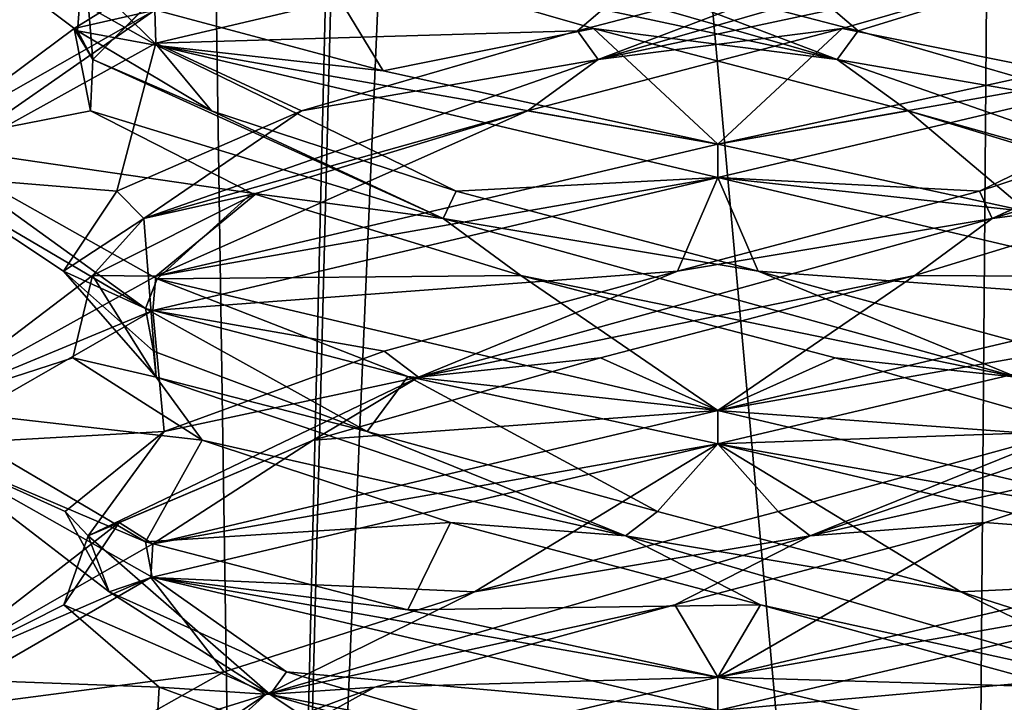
# Model space of a CAD drawing. Header units: millimetres. Extents: x -18.9 to 18.9, y -8.8 to 39.
# Tile 66 of 256: x -1.3 to 0.5, y 0.5 to 1.7. Entities that reach past the tile are written whole.
import ezdxf

# ---------------------------------------------------------------- set-up
doc = ezdxf.new("R2010")
doc.units = ezdxf.units.MM
doc.header["$LTSCALE"] = 41.718519
for name, color, linetype in [('15', 7, 'CONTINUOUS'), ('2014', 7, 'CONTINUOUS'), ('2020', 7, 'CONTINUOUS'), ('2021', 7, 'CONTINUOUS'), ('2022', 7, 'CONTINUOUS'), ('2032', 7, 'CONTINUOUS'), ('2033', 7, 'CONTINUOUS'), ('2034', 7, 'CONTINUOUS'), ('2044', 7, 'CONTINUOUS'), ('2045', 7, 'CONTINUOUS'), ('2046', 7, 'CONTINUOUS'), ('2065', 7, 'CONTINUOUS'), ('2066', 7, 'CONTINUOUS'), ('2067', 7, 'CONTINUOUS'), ('2169', 7, 'CONTINUOUS'), ('4', 7, 'CONTINUOUS')]:
    doc.layers.add(name, color=color, linetype=linetype)

msp = doc.modelspace()

# ---------------------------------------------------------------- linework, layer by layer
at = {"layer": '15', "color": 7, "linetype": 'Continuous'}
for points in [[(-5.0238, -3.5, 16.659), (0.4624, -3.5, 17.3939), (-2.2237, 26.4, 17.2571), (-5.0238, -3.5, 16.659)], [(0.4624, -3.5, 17.3939), (0.6996, 26.4, 17.3858), (-2.2237, 26.4, 17.2571), (0.4624, -3.5, 17.3939)], [(0.4624, -3.5, 17.3939), (5.9019, -3.5, 16.3685), (0.6996, 26.4, 17.3858), (0.4624, -3.5, 17.3939)]]:
    msp.add_3dface(points, dxfattribs=at)
at = {"layer": '2014', "color": 7, "linetype": 'Continuous'}
for points in [[(-1.0515, 1.6848, -14.3697), (-1.5, 1.9369, -13.3028), (-1.1447, 1.7763, -14.2693), (-1.0515, 1.6848, -14.3697)], [(-1.0537, 1.6896, -12.2325), (0, 1.9375, -11.8), (-1.0556, 1.7515, -12.2343), (-1.0537, 1.6896, -12.2325)], [(-0.6278, 1.6375, -14.6623), (-1.0515, 1.6848, -14.3697), (-1.1447, 1.7763, -14.2693), (-0.6278, 1.6375, -14.6623)], [(-1.5, 1.4995, -13.3026), (-1.4998, 1.4425, -13.2764), (-1.0556, 1.7515, -12.2343), (-1.5, 1.4995, -13.3026)], [(-1.4998, 1.4425, -13.2764), (-1.0537, 1.6896, -12.2325), (-1.0556, 1.7515, -12.2343), (-1.4998, 1.4425, -13.2764)], [(0, 1.4375, -14.8), (-1.0515, 1.6848, -14.3697), (0, 1.5, -14.8), (0, 1.4375, -14.8)], [(0, 1.5, -14.8), (-1.0515, 1.6848, -14.3697), (-0.6278, 1.6375, -14.6623), (0, 1.5, -14.8)], [(-1.0734, 1.1914, -14.3477), (-1.4998, 1.4425, -13.2764), (-1.5, 1.4995, -13.3026), (-1.0734, 1.1914, -14.3477)], [(-1.0515, 1.2473, -14.3697), (-1.0734, 1.1914, -14.3477), (-1.5, 1.4995, -13.3026), (-1.0515, 1.2473, -14.3697)], [(0, 1.4375, -11.8), (0, 1.5, -11.8), (-1.0537, 1.2521, -12.2325), (0, 1.4375, -11.8)], [(-1.0595, 1.1879, -12.2381), (0, 1.4375, -11.8), (-1.0537, 1.2521, -12.2325), (-1.0595, 1.1879, -12.2381)], [(-1.4998, 1.005, -13.2764), (-1.0595, 1.1879, -12.2381), (-1.0537, 1.2521, -12.2325), (-1.4998, 1.005, -13.2764)], [(-0.5811, 1.0641, -14.6829), (-1.0734, 1.1914, -14.3477), (-1.0515, 1.2473, -14.3697), (-0.5811, 1.0641, -14.6829)], [(0, 1, -14.8), (-0.5811, 1.0641, -14.6829), (-1.0515, 1.2473, -14.3697), (0, 1, -14.8)], [(-1.5, 0.9355, -13.3094), (-1.0595, 1.1879, -12.2381), (-1.4998, 1.005, -13.2764), (-1.5, 0.9355, -13.3094)], [(0, 0.9375, -14.8), (-0.5811, 1.0641, -14.6829), (0, 1, -14.8), (0, 0.9375, -14.8)], [(-1.0734, 0.7539, -14.3477), (-1.5, 0.9355, -13.3094), (-1.4998, 1.005, -13.2764), (-1.0734, 0.7539, -14.3477)], [(0, 1, -11.8), (-1.0595, 0.7504, -12.2381), (0, 0.9375, -11.8), (0, 1, -11.8)], [(-1.0606, 0.6875, -14.3607), (-1.5, 0.9355, -13.3094), (-1.0734, 0.7539, -14.3477), (-1.0606, 0.6875, -14.3607)], [(0, 0.9375, -11.8), (-1.0595, 0.7504, -12.2381), (-1.0635, 0.6867, -12.2422), (0, 0.9375, -11.8)], [(-1.0595, 0.7504, -12.2381), (-1.5, 0.498, -13.3094), (-1.0635, 0.6867, -12.2422), (-1.0595, 0.7504, -12.2381)], [(-0.5811, 0.6266, -14.6829), (-1.0606, 0.6875, -14.3607), (-1.0734, 0.7539, -14.3477), (-0.5811, 0.6266, -14.6829)], [(-1.0635, 0.6867, -12.2422), (-1.5, 0.498, -13.3094), (-1.5, 0.4351, -13.3115), (-1.0635, 0.6867, -12.2422)], [(0, 0.4375, -14.8), (-1.0606, 0.6875, -14.3607), (0, 0.5, -14.8), (0, 0.4375, -14.8)], [(0, 0.5, -14.8), (-1.0606, 0.6875, -14.3607), (-0.5811, 0.6266, -14.6829), (0, 0.5, -14.8)], [(0, 0.4375, -11.8), (0, 0.5, -11.8), (-1.0635, 0.2492, -12.2422), (0, 0.4375, -11.8)], [(-1.5, 0.498, -13.3094), (-1.0606, 0.25, -14.3607), (-1.5, 0.4351, -13.3115), (-1.5, 0.498, -13.3094)]]:
    msp.add_3dface(points, dxfattribs=at)
at = {"layer": '2020', "color": 7, "linetype": 'Continuous'}
for points in [[(0.874, 1.408, -12.4355), (0.3697, 1.2535, -12.1275), (1.0593, 1.2496, -12.238), (0.874, 1.408, -12.4355)], [(-0.2201, 1.099, -12.0905), (0, 1, -11.8), (0.3697, 1.2535, -12.1275), (-0.2201, 1.099, -12.0905)], [(0.3697, 1.2535, -12.1275), (0, 1, -11.8), (1.0593, 1.2496, -12.238), (0.3697, 1.2535, -12.1275)], [(-0.759, 0.9444, -12.3329), (0, 1, -11.8), (-0.2201, 1.099, -12.0905), (-0.759, 0.9444, -12.3329)], [(-1.0595, 0.7504, -12.2381), (0, 1, -11.8), (-0.759, 0.9444, -12.3329), (-1.0595, 0.7504, -12.2381)], [(-1.1225, 0.7899, -12.7987), (-1.0595, 0.7504, -12.2381), (-0.759, 0.9444, -12.3329), (-1.1225, 0.7899, -12.7987)], [(-1.5, 0.498, -13.3094), (-1.0595, 0.7504, -12.2381), (-1.1225, 0.7899, -12.7987), (-1.5, 0.498, -13.3094)], [(-1.2267, 0.6354, -13.3804), (-1.5, 0.498, -13.3094), (-1.1225, 0.7899, -12.7987), (-1.2267, 0.6354, -13.3804)], [(-1.0475, 0.4809, -13.9435), (-1.5, 0.498, -13.3094), (-1.2267, 0.6354, -13.3804), (-1.0475, 0.4809, -13.9435)], [(-1.0606, 0.25, -14.3607), (-1.5, 0.498, -13.3094), (-1.0475, 0.4809, -13.9435), (-1.0606, 0.25, -14.3607)], [(-0.6263, 0.3264, -14.3579), (-1.0606, 0.25, -14.3607), (-1.0475, 0.4809, -13.9435), (-0.6263, 0.3264, -14.3579)]]:
    msp.add_3dface(points, dxfattribs=at)
at = {"layer": '2021', "color": 7, "linetype": 'Continuous'}
for points in [[(0.5148, 1.3607, -12.2235), (1.1764, 1.5625, -12.9431), (1.172, 1.6586, -13.0758), (0.5148, 1.3607, -12.2235)], [(0.5148, 1.3607, -12.2235), (1.172, 1.6586, -13.0758), (0.9497, 1.5623, -12.5194), (0.5148, 1.3607, -12.2235)], [(0.4907, 1.4119, -12.1728), (0.5148, 1.3607, -12.2235), (0.9497, 1.5623, -12.5194), (0.4907, 1.4119, -12.1728)], [(0.874, 1.408, -12.4355), (1.1764, 1.5625, -12.9431), (0.5148, 1.3607, -12.2235), (0.874, 1.408, -12.4355)], [(-0.0758, 1.2616, -12.073), (0.5148, 1.3607, -12.2235), (0.4907, 1.4119, -12.1728), (-0.0758, 1.2616, -12.073)], [(0.3697, 1.2535, -12.1275), (0.874, 1.408, -12.4355), (0.5148, 1.3607, -12.2235), (0.3697, 1.2535, -12.1275)], [(-0.5611, 1.0629, -12.2469), (0.3697, 1.2535, -12.1275), (0.5148, 1.3607, -12.2235), (-0.5611, 1.0629, -12.2469)], [(-0.5611, 1.0629, -12.2469), (0.5148, 1.3607, -12.2235), (-0.0758, 1.2616, -12.073), (-0.5611, 1.0629, -12.2469)], [(-0.6257, 1.1113, -12.2418), (-0.5611, 1.0629, -12.2469), (-0.0758, 1.2616, -12.073), (-0.6257, 1.1113, -12.2418)], [(-0.2201, 1.099, -12.0905), (0.3697, 1.2535, -12.1275), (-0.5611, 1.0629, -12.2469), (-0.2201, 1.099, -12.0905)], [(-1.0386, 0.9609, -12.6423), (-0.5611, 1.0629, -12.2469), (-0.6257, 1.1113, -12.2418), (-1.0386, 0.9609, -12.6423)], [(-0.759, 0.9444, -12.3329), (-0.2201, 1.099, -12.0905), (-0.5611, 1.0629, -12.2469), (-0.759, 0.9444, -12.3329)], [(-1.1807, 0.7651, -13.1269), (-0.759, 0.9444, -12.3329), (-0.5611, 1.0629, -12.2469), (-1.1807, 0.7651, -13.1269)], [(-1.1807, 0.7651, -13.1269), (-0.5611, 1.0629, -12.2469), (-1.0386, 0.9609, -12.6423), (-1.1807, 0.7651, -13.1269)], [(-1.2241, 0.8106, -13.1868), (-1.1807, 0.7651, -13.1269), (-1.0386, 0.9609, -12.6423), (-1.2241, 0.8106, -13.1868)], [(-1.1225, 0.7899, -12.7987), (-0.759, 0.9444, -12.3329), (-1.1807, 0.7651, -13.1269), (-1.1225, 0.7899, -12.7987)], [(-1.1416, 0.6603, -13.7561), (-1.1807, 0.7651, -13.1269), (-1.2241, 0.8106, -13.1868), (-1.1416, 0.6603, -13.7561)], [(-1.2267, 0.6354, -13.3804), (-1.1225, 0.7899, -12.7987), (-1.1807, 0.7651, -13.1269), (-1.2267, 0.6354, -13.3804)], [(-0.8398, 0.4672, -14.1478), (-1.2267, 0.6354, -13.3804), (-1.1807, 0.7651, -13.1269), (-0.8398, 0.4672, -14.1478)], [(-0.8398, 0.4672, -14.1478), (-1.1807, 0.7651, -13.1269), (-1.1416, 0.6603, -13.7561), (-0.8398, 0.4672, -14.1478)], [(-0.8092, 0.5099, -14.2255), (-0.8398, 0.4672, -14.1478), (-1.1416, 0.6603, -13.7561), (-0.8092, 0.5099, -14.2255)], [(-1.0475, 0.4809, -13.9435), (-1.2267, 0.6354, -13.3804), (-0.8398, 0.4672, -14.1478), (-1.0475, 0.4809, -13.9435)], [(-0.2996, 0.3596, -14.4923), (-0.8398, 0.4672, -14.1478), (-0.8092, 0.5099, -14.2255), (-0.2996, 0.3596, -14.4923)], [(-0.6263, 0.3264, -14.3579), (-1.0475, 0.4809, -13.9435), (-0.8398, 0.4672, -14.1478), (-0.6263, 0.3264, -14.3579)], [(0.1842, 0.1694, -14.479), (-0.6263, 0.3264, -14.3579), (-0.8398, 0.4672, -14.1478), (0.1842, 0.1694, -14.479)], [(0.1842, 0.1694, -14.479), (-0.8398, 0.4672, -14.1478), (-0.2996, 0.3596, -14.4923), (0.1842, 0.1694, -14.479)]]:
    msp.add_3dface(points, dxfattribs=at)
at = {"layer": '2022', "color": 7, "linetype": 'Continuous'}
for points in [[(0, 1.4375, -11.8), (0.4907, 1.4119, -12.1728), (1.0593, 1.6871, -12.238), (0, 1.4375, -11.8)], [(0.4907, 1.4119, -12.1728), (0.9497, 1.5623, -12.5194), (1.0593, 1.6871, -12.238), (0.4907, 1.4119, -12.1728)], [(0, 1.4375, -11.8), (-1.0595, 1.1879, -12.2381), (-0.0758, 1.2616, -12.073), (0, 1.4375, -11.8)], [(0, 1.4375, -11.8), (-0.0758, 1.2616, -12.073), (0.4907, 1.4119, -12.1728), (0, 1.4375, -11.8)], [(-1.0595, 1.1879, -12.2381), (-0.6257, 1.1113, -12.2418), (-0.0758, 1.2616, -12.073), (-1.0595, 1.1879, -12.2381)], [(-1.0595, 1.1879, -12.2381), (-1.5, 0.9355, -13.3094), (-1.0386, 0.9609, -12.6423), (-1.0595, 1.1879, -12.2381)], [(-1.0595, 1.1879, -12.2381), (-1.0386, 0.9609, -12.6423), (-0.6257, 1.1113, -12.2418), (-1.0595, 1.1879, -12.2381)], [(-1.5, 0.9355, -13.3094), (-1.2241, 0.8106, -13.1868), (-1.0386, 0.9609, -12.6423), (-1.5, 0.9355, -13.3094)], [(-1.5, 0.9355, -13.3094), (-1.0606, 0.6875, -14.3607), (-1.1416, 0.6603, -13.7561), (-1.5, 0.9355, -13.3094)], [(-1.5, 0.9355, -13.3094), (-1.1416, 0.6603, -13.7561), (-1.2241, 0.8106, -13.1868), (-1.5, 0.9355, -13.3094)], [(-1.0606, 0.6875, -14.3607), (-0.8092, 0.5099, -14.2255), (-1.1416, 0.6603, -13.7561), (-1.0606, 0.6875, -14.3607)], [(-1.0606, 0.6875, -14.3607), (0, 0.4375, -14.8), (-0.8092, 0.5099, -14.2255), (-1.0606, 0.6875, -14.3607)], [(0, 0.4375, -14.8), (-0.2996, 0.3596, -14.4923), (-0.8092, 0.5099, -14.2255), (0, 0.4375, -14.8)]]:
    msp.add_3dface(points, dxfattribs=at)
at = {"layer": '2032', "color": 7, "linetype": 'Continuous'}
for points in [[(0.7695, 1.8715, -12.3412), (0.2333, 1.717, -12.093), (0.6276, 1.6374, -11.9376), (0.7695, 1.8715, -12.3412)], [(-0.3569, 1.5625, -12.1236), (0, 1.5, -11.8), (0.2333, 1.717, -12.093), (-0.3569, 1.5625, -12.1236)], [(0.2333, 1.717, -12.093), (0, 1.5, -11.8), (0.6276, 1.6374, -11.9376), (0.2333, 1.717, -12.093)], [(-1.0537, 1.2521, -12.2325), (0, 1.5, -11.8), (-0.3569, 1.5625, -12.1236), (-1.0537, 1.2521, -12.2325)], [(-0.8645, 1.408, -12.426), (-1.0537, 1.2521, -12.2325), (-0.3569, 1.5625, -12.1236), (-0.8645, 1.408, -12.426)], [(-1.1725, 1.2535, -12.9303), (-1.0537, 1.2521, -12.2325), (-0.8645, 1.408, -12.426), (-1.1725, 1.2535, -12.9303)], [(-1.4998, 1.005, -13.2764), (-1.0537, 1.2521, -12.2325), (-1.1725, 1.2535, -12.9303), (-1.4998, 1.005, -13.2764)], [(-1.2095, 1.099, -13.5201), (-1.4998, 1.005, -13.2764), (-1.1725, 1.2535, -12.9303), (-1.2095, 1.099, -13.5201)], [(-0.9671, 0.9444, -14.059), (-1.4998, 1.005, -13.2764), (-1.2095, 1.099, -13.5201), (-0.9671, 0.9444, -14.059)], [(-1.0734, 0.7539, -14.3477), (-1.4998, 1.005, -13.2764), (-0.9671, 0.9444, -14.059), (-1.0734, 0.7539, -14.3477)], [(-0.5013, 0.7899, -14.4225), (-1.0734, 0.7539, -14.3477), (-0.9671, 0.9444, -14.059), (-0.5013, 0.7899, -14.4225)], [(-0.5811, 0.6266, -14.6829), (-1.0734, 0.7539, -14.3477), (-0.5013, 0.7899, -14.4225), (-0.5811, 0.6266, -14.6829)], [(0.0804, 0.6354, -14.5267), (-0.5811, 0.6266, -14.6829), (-0.5013, 0.7899, -14.4225), (0.0804, 0.6354, -14.5267)], [(0, 0.5, -14.8), (-0.5811, 0.6266, -14.6829), (0.0804, 0.6354, -14.5267), (0, 0.5, -14.8)], [(0.6435, 0.4809, -14.3475), (0, 0.5, -14.8), (0.0804, 0.6354, -14.5267), (0.6435, 0.4809, -14.3475)], [(0, 0.5, -14.8), (0.6435, 0.4809, -14.3475), (1.0552, 0.2516, -14.3661), (0, 0.5, -14.8)]]:
    msp.add_3dface(points, dxfattribs=at)
at = {"layer": '2033', "color": 7, "linetype": 'Continuous'}
for points in [[(-0.2242, 1.6586, -12.128), (0.7695, 1.8715, -12.3412), (0.8105, 1.9564, -12.4242), (-0.2242, 1.6586, -12.128)], [(-0.2242, 1.6586, -12.128), (0.8105, 1.9564, -12.4242), (0.312, 1.8629, -12.1109), (-0.2242, 1.6586, -12.128)], [(0.2333, 1.717, -12.093), (0.7695, 1.8715, -12.3412), (-0.2242, 1.6586, -12.128), (0.2333, 1.717, -12.093)], [(-0.2631, 1.7126, -12.0991), (-0.2242, 1.6586, -12.128), (0.312, 1.8629, -12.1109), (-0.2631, 1.7126, -12.0991)], [(-0.7806, 1.5623, -12.3503), (-0.2242, 1.6586, -12.128), (-0.2631, 1.7126, -12.0991), (-0.7806, 1.5623, -12.3503)], [(-0.3569, 1.5625, -12.1236), (0.2333, 1.717, -12.093), (-0.2242, 1.6586, -12.128), (-0.3569, 1.5625, -12.1236)], [(-1.0765, 1.3607, -12.7852), (-0.3569, 1.5625, -12.1236), (-0.2242, 1.6586, -12.128), (-1.0765, 1.3607, -12.7852)], [(-1.0765, 1.3607, -12.7852), (-0.2242, 1.6586, -12.128), (-0.7806, 1.5623, -12.3503), (-1.0765, 1.3607, -12.7852)], [(-1.1272, 1.4119, -12.8093), (-1.0765, 1.3607, -12.7852), (-0.7806, 1.5623, -12.3503), (-1.1272, 1.4119, -12.8093)], [(-0.8645, 1.408, -12.426), (-0.3569, 1.5625, -12.1236), (-1.0765, 1.3607, -12.7852), (-0.8645, 1.408, -12.426)], [(-1.227, 1.2616, -13.3758), (-1.0765, 1.3607, -12.7852), (-1.1272, 1.4119, -12.8093), (-1.227, 1.2616, -13.3758)], [(-1.1725, 1.2535, -12.9303), (-0.8645, 1.408, -12.426), (-1.0765, 1.3607, -12.7852), (-1.1725, 1.2535, -12.9303)], [(-1.0531, 1.0629, -13.8611), (-1.0765, 1.3607, -12.7852), (-1.227, 1.2616, -13.3758), (-1.0531, 1.0629, -13.8611)], [(-1.0531, 1.0629, -13.8611), (-1.1725, 1.2535, -12.9303), (-1.0765, 1.3607, -12.7852), (-1.0531, 1.0629, -13.8611)], [(-1.0582, 1.1113, -13.9257), (-1.0531, 1.0629, -13.8611), (-1.227, 1.2616, -13.3758), (-1.0582, 1.1113, -13.9257)], [(-1.2095, 1.099, -13.5201), (-1.1725, 1.2535, -12.9303), (-1.0531, 1.0629, -13.8611), (-1.2095, 1.099, -13.5201)], [(-0.6577, 0.9609, -14.3386), (-1.0531, 1.0629, -13.8611), (-1.0582, 1.1113, -13.9257), (-0.6577, 0.9609, -14.3386)], [(-0.9671, 0.9444, -14.059), (-1.2095, 1.099, -13.5201), (-1.0531, 1.0629, -13.8611), (-0.9671, 0.9444, -14.059)], [(-0.1731, 0.7651, -14.4807), (-0.9671, 0.9444, -14.059), (-1.0531, 1.0629, -13.8611), (-0.1731, 0.7651, -14.4807)], [(-0.1731, 0.7651, -14.4807), (-1.0531, 1.0629, -13.8611), (-0.6577, 0.9609, -14.3386), (-0.1731, 0.7651, -14.4807)], [(-0.1132, 0.8106, -14.5241), (-0.1731, 0.7651, -14.4807), (-0.6577, 0.9609, -14.3386), (-0.1132, 0.8106, -14.5241)], [(-0.5013, 0.7899, -14.4225), (-0.9671, 0.9444, -14.059), (-0.1731, 0.7651, -14.4807), (-0.5013, 0.7899, -14.4225)], [(0.4561, 0.6603, -14.4416), (-0.1731, 0.7651, -14.4807), (-0.1132, 0.8106, -14.5241), (0.4561, 0.6603, -14.4416)], [(0.0804, 0.6354, -14.5267), (-0.5013, 0.7899, -14.4225), (-0.1731, 0.7651, -14.4807), (0.0804, 0.6354, -14.5267)], [(0.8478, 0.4672, -14.1398), (0.0804, 0.6354, -14.5267), (-0.1731, 0.7651, -14.4807), (0.8478, 0.4672, -14.1398)], [(0.8478, 0.4672, -14.1398), (-0.1731, 0.7651, -14.4807), (0.4561, 0.6603, -14.4416), (0.8478, 0.4672, -14.1398)], [(0.9255, 0.5099, -14.1092), (0.8478, 0.4672, -14.1398), (0.4561, 0.6603, -14.4416), (0.9255, 0.5099, -14.1092)], [(0.6435, 0.4809, -14.3475), (0.0804, 0.6354, -14.5267), (0.8478, 0.4672, -14.1398), (0.6435, 0.4809, -14.3475)]]:
    msp.add_3dface(points, dxfattribs=at)
at = {"layer": '2034', "color": 7, "linetype": 'Continuous'}
for points in [[(0, 1.9375, -11.8), (-1.0537, 1.6896, -12.2325), (-0.2631, 1.7126, -12.0991), (0, 1.9375, -11.8)], [(0, 1.9375, -11.8), (-0.2631, 1.7126, -12.0991), (0.312, 1.8629, -12.1109), (0, 1.9375, -11.8)], [(-1.0537, 1.6896, -12.2325), (-0.7806, 1.5623, -12.3503), (-0.2631, 1.7126, -12.0991), (-1.0537, 1.6896, -12.2325)], [(-1.0537, 1.6896, -12.2325), (-1.4998, 1.4425, -13.2764), (-1.1272, 1.4119, -12.8093), (-1.0537, 1.6896, -12.2325)], [(-1.0537, 1.6896, -12.2325), (-1.1272, 1.4119, -12.8093), (-0.7806, 1.5623, -12.3503), (-1.0537, 1.6896, -12.2325)], [(-1.4998, 1.4425, -13.2764), (-1.0734, 1.1914, -14.3477), (-1.227, 1.2616, -13.3758), (-1.4998, 1.4425, -13.2764)], [(-1.4998, 1.4425, -13.2764), (-1.227, 1.2616, -13.3758), (-1.1272, 1.4119, -12.8093), (-1.4998, 1.4425, -13.2764)], [(-1.0734, 1.1914, -14.3477), (-1.0582, 1.1113, -13.9257), (-1.227, 1.2616, -13.3758), (-1.0734, 1.1914, -14.3477)], [(-1.0734, 1.1914, -14.3477), (-0.5811, 1.0641, -14.6829), (-0.6577, 0.9609, -14.3386), (-1.0734, 1.1914, -14.3477)], [(-1.0734, 1.1914, -14.3477), (-0.6577, 0.9609, -14.3386), (-1.0582, 1.1113, -13.9257), (-1.0734, 1.1914, -14.3477)], [(-0.5811, 1.0641, -14.6829), (-0.1132, 0.8106, -14.5241), (-0.6577, 0.9609, -14.3386), (-0.5811, 1.0641, -14.6829)], [(-0.5811, 1.0641, -14.6829), (0, 0.9375, -14.8), (-0.1132, 0.8106, -14.5241), (-0.5811, 1.0641, -14.6829)], [(0, 0.9375, -14.8), (0.4561, 0.6603, -14.4416), (-0.1132, 0.8106, -14.5241), (0, 0.9375, -14.8)], [(0.4561, 0.6603, -14.4416), (0, 0.9375, -14.8), (1.0552, 0.6891, -14.3661), (0.4561, 0.6603, -14.4416)], [(0.9255, 0.5099, -14.1092), (0.4561, 0.6603, -14.4416), (1.0552, 0.6891, -14.3661), (0.9255, 0.5099, -14.1092)]]:
    msp.add_3dface(points, dxfattribs=at)
at = {"layer": '2044', "color": 7, "linetype": 'Continuous'}
for points in [[(-1.207, 1.717, -13.0667), (-1.0556, 1.7515, -12.2343), (-0.9588, 1.8715, -12.5305), (-1.207, 1.717, -13.0667)], [(-1.5, 1.4995, -13.3026), (-1.0556, 1.7515, -12.2343), (-1.207, 1.717, -13.0667), (-1.5, 1.4995, -13.3026)], [(-1.1764, 1.5625, -13.6569), (-1.5, 1.4995, -13.3026), (-1.207, 1.717, -13.0667), (-1.1764, 1.5625, -13.6569)], [(-0.874, 1.408, -14.1645), (-1.5, 1.4995, -13.3026), (-1.1764, 1.5625, -13.6569), (-0.874, 1.408, -14.1645)], [(-1.0515, 1.2473, -14.3697), (-1.5, 1.4995, -13.3026), (-0.874, 1.408, -14.1645), (-1.0515, 1.2473, -14.3697)], [(-0.3697, 1.2535, -14.4725), (-1.0515, 1.2473, -14.3697), (-0.874, 1.408, -14.1645), (-0.3697, 1.2535, -14.4725)], [(0, 1, -14.8), (-1.0515, 1.2473, -14.3697), (-0.3697, 1.2535, -14.4725), (0, 1, -14.8)], [(0.2201, 1.099, -14.5095), (0, 1, -14.8), (-0.3697, 1.2535, -14.4725), (0.2201, 1.099, -14.5095)], [(0.759, 0.9444, -14.2671), (0, 1, -14.8), (0.2201, 1.099, -14.5095), (0.759, 0.9444, -14.2671)], [(0, 1, -14.8), (0.759, 0.9444, -14.2671), (1.0517, 0.7527, -14.3696), (0, 1, -14.8)]]:
    msp.add_3dface(points, dxfattribs=at)
at = {"layer": '2045', "color": 7, "linetype": 'Continuous'}
for points in [[(-1.172, 1.6586, -13.5242), (-0.8758, 1.9564, -12.4895), (-1.1891, 1.8629, -12.988), (-1.172, 1.6586, -13.5242)], [(-1.172, 1.6586, -13.5242), (-0.9588, 1.8715, -12.5305), (-0.8758, 1.9564, -12.4895), (-1.172, 1.6586, -13.5242)], [(-1.207, 1.717, -13.0667), (-0.9588, 1.8715, -12.5305), (-1.172, 1.6586, -13.5242), (-1.207, 1.717, -13.0667)], [(-1.2009, 1.7126, -13.5631), (-1.172, 1.6586, -13.5242), (-1.1891, 1.8629, -12.988), (-1.2009, 1.7126, -13.5631)], [(-1.1764, 1.5625, -13.6569), (-1.207, 1.717, -13.0667), (-1.172, 1.6586, -13.5242), (-1.1764, 1.5625, -13.6569)], [(-0.9497, 1.5623, -14.0806), (-1.172, 1.6586, -13.5242), (-1.2009, 1.7126, -13.5631), (-0.9497, 1.5623, -14.0806)], [(-0.5148, 1.3607, -14.3765), (-1.1764, 1.5625, -13.6569), (-1.172, 1.6586, -13.5242), (-0.5148, 1.3607, -14.3765)], [(-0.5148, 1.3607, -14.3765), (-1.172, 1.6586, -13.5242), (-0.9497, 1.5623, -14.0806), (-0.5148, 1.3607, -14.3765)], [(-0.874, 1.408, -14.1645), (-1.1764, 1.5625, -13.6569), (-0.5148, 1.3607, -14.3765), (-0.874, 1.408, -14.1645)], [(-0.4907, 1.4119, -14.4272), (-0.5148, 1.3607, -14.3765), (-0.9497, 1.5623, -14.0806), (-0.4907, 1.4119, -14.4272)], [(-0.3697, 1.2535, -14.4725), (-0.874, 1.408, -14.1645), (-0.5148, 1.3607, -14.3765), (-0.3697, 1.2535, -14.4725)], [(0.0758, 1.2616, -14.527), (-0.5148, 1.3607, -14.3765), (-0.4907, 1.4119, -14.4272), (0.0758, 1.2616, -14.527)], [(0.5611, 1.0629, -14.3531), (-0.3697, 1.2535, -14.4725), (-0.5148, 1.3607, -14.3765), (0.5611, 1.0629, -14.3531)], [(0.5611, 1.0629, -14.3531), (-0.5148, 1.3607, -14.3765), (0.0758, 1.2616, -14.527), (0.5611, 1.0629, -14.3531)], [(0.6257, 1.1113, -14.3582), (0.5611, 1.0629, -14.3531), (0.0758, 1.2616, -14.527), (0.6257, 1.1113, -14.3582)], [(0.2201, 1.099, -14.5095), (-0.3697, 1.2535, -14.4725), (0.5611, 1.0629, -14.3531), (0.2201, 1.099, -14.5095)], [(0.759, 0.9444, -14.2671), (0.2201, 1.099, -14.5095), (0.5611, 1.0629, -14.3531), (0.759, 0.9444, -14.2671)], [(0.2996, 0.3596, -12.1077), (0.8398, 0.4672, -12.4522), (0.8092, 0.5099, -12.3745), (0.2996, 0.3596, -12.1077)], [(-0.1842, 0.1694, -12.121), (0.6263, 0.3264, -12.2421), (0.8398, 0.4672, -12.4522), (-0.1842, 0.1694, -12.121)], [(-0.1842, 0.1694, -12.121), (0.8398, 0.4672, -12.4522), (0.2996, 0.3596, -12.1077), (-0.1842, 0.1694, -12.121)]]:
    msp.add_3dface(points, dxfattribs=at)
at = {"layer": '2046', "color": 7, "linetype": 'Continuous'}
for points in [[(-1.5, 1.9369, -13.3028), (-1.0515, 1.6848, -14.3697), (-1.2009, 1.7126, -13.5631), (-1.5, 1.9369, -13.3028)], [(-1.5, 1.9369, -13.3028), (-1.2009, 1.7126, -13.5631), (-1.1891, 1.8629, -12.988), (-1.5, 1.9369, -13.3028)], [(-1.0515, 1.6848, -14.3697), (-0.9497, 1.5623, -14.0806), (-1.2009, 1.7126, -13.5631), (-1.0515, 1.6848, -14.3697)], [(-1.0515, 1.6848, -14.3697), (0, 1.4375, -14.8), (-0.4907, 1.4119, -14.4272), (-1.0515, 1.6848, -14.3697)], [(-1.0515, 1.6848, -14.3697), (-0.4907, 1.4119, -14.4272), (-0.9497, 1.5623, -14.0806), (-1.0515, 1.6848, -14.3697)], [(0, 1.4375, -14.8), (0.0758, 1.2616, -14.527), (-0.4907, 1.4119, -14.4272), (0, 1.4375, -14.8)], [(0.0758, 1.2616, -14.527), (0, 1.4375, -14.8), (1.0517, 1.1902, -14.3696), (0.0758, 1.2616, -14.527)], [(0.6257, 1.1113, -14.3582), (0.0758, 1.2616, -14.527), (1.0517, 1.1902, -14.3696), (0.6257, 1.1113, -14.3582)], [(0, 0.4375, -11.8), (0.8092, 0.5099, -12.3745), (1.0596, 0.6872, -12.2383), (0, 0.4375, -11.8)], [(0, 0.4375, -11.8), (0.2996, 0.3596, -12.1077), (0.8092, 0.5099, -12.3745), (0, 0.4375, -11.8)]]:
    msp.add_3dface(points, dxfattribs=at)
at = {"layer": '2065', "color": 7, "linetype": 'Continuous'}
for points in [[(-0.6278, 1.6375, -14.6623), (-1.1447, 1.7763, -14.2693), (-0.7695, 1.8715, -14.2588), (-0.6278, 1.6375, -14.6623)], [(-0.2333, 1.717, -14.507), (-0.6278, 1.6375, -14.6623), (-0.7695, 1.8715, -14.2588), (-0.2333, 1.717, -14.507)], [(0, 1.5, -14.8), (-0.6278, 1.6375, -14.6623), (-0.2333, 1.717, -14.507), (0, 1.5, -14.8)], [(0.3569, 1.5625, -14.4764), (0, 1.5, -14.8), (-0.2333, 1.717, -14.507), (0.3569, 1.5625, -14.4764)], [(0, 1.5, -14.8), (0.3569, 1.5625, -14.4764), (0.5809, 1.3734, -14.683), (0, 1.5, -14.8)], [(0.3569, 1.5625, -14.4764), (0.8645, 1.408, -14.174), (0.5809, 1.3734, -14.683), (0.3569, 1.5625, -14.4764)], [(0.9671, 0.9444, -12.541), (0.5013, 0.7899, -12.1775), (1.0526, 0.7476, -12.2314), (0.9671, 0.9444, -12.541)], [(-0.0804, 0.6354, -12.0733), (0, 0.5, -11.8), (0.5013, 0.7899, -12.1775), (-0.0804, 0.6354, -12.0733)], [(0.5013, 0.7899, -12.1775), (0, 0.5, -11.8), (1.0526, 0.7476, -12.2314), (0.5013, 0.7899, -12.1775)], [(-0.6435, 0.4809, -12.2525), (0, 0.5, -11.8), (-0.0804, 0.6354, -12.0733), (-0.6435, 0.4809, -12.2525)], [(-1.0635, 0.2492, -12.2422), (0, 0.5, -11.8), (-0.6435, 0.4809, -12.2525), (-1.0635, 0.2492, -12.2422)], [(-1.0579, 0.3264, -12.6737), (-1.0635, 0.2492, -12.2422), (-0.6435, 0.4809, -12.2525), (-1.0579, 0.3264, -12.6737)]]:
    msp.add_3dface(points, dxfattribs=at)
at = {"layer": '2066', "color": 7, "linetype": 'Continuous'}
for points in [[(0.2242, 1.6586, -14.472), (-0.7695, 1.8715, -14.2588), (-0.8105, 1.9564, -14.1758), (0.2242, 1.6586, -14.472)], [(0.2242, 1.6586, -14.472), (-0.8105, 1.9564, -14.1758), (-0.312, 1.8629, -14.4891), (0.2242, 1.6586, -14.472)], [(-0.2333, 1.717, -14.507), (-0.7695, 1.8715, -14.2588), (0.2242, 1.6586, -14.472), (-0.2333, 1.717, -14.507)], [(0.2631, 1.7126, -14.5009), (0.2242, 1.6586, -14.472), (-0.312, 1.8629, -14.4891), (0.2631, 1.7126, -14.5009)], [(0.3569, 1.5625, -14.4764), (-0.2333, 1.717, -14.507), (0.2242, 1.6586, -14.472), (0.3569, 1.5625, -14.4764)], [(0.7806, 1.5623, -14.2497), (0.2242, 1.6586, -14.472), (0.2631, 1.7126, -14.5009), (0.7806, 1.5623, -14.2497)], [(1.0765, 1.3607, -13.8148), (0.3569, 1.5625, -14.4764), (0.2242, 1.6586, -14.472), (1.0765, 1.3607, -13.8148)], [(1.0765, 1.3607, -13.8148), (0.2242, 1.6586, -14.472), (0.7806, 1.5623, -14.2497), (1.0765, 1.3607, -13.8148)], [(0.8645, 1.408, -14.174), (0.3569, 1.5625, -14.4764), (1.0765, 1.3607, -13.8148), (0.8645, 1.408, -14.174)], [(0.1731, 0.7651, -12.1193), (0.9671, 0.9444, -12.541), (1.0531, 1.0629, -12.7389), (0.1731, 0.7651, -12.1193)], [(0.1731, 0.7651, -12.1193), (1.0531, 1.0629, -12.7389), (0.6577, 0.9609, -12.2614), (0.1731, 0.7651, -12.1193)], [(0.1132, 0.8106, -12.0759), (0.1731, 0.7651, -12.1193), (0.6577, 0.9609, -12.2614), (0.1132, 0.8106, -12.0759)], [(0.5013, 0.7899, -12.1775), (0.9671, 0.9444, -12.541), (0.1731, 0.7651, -12.1193), (0.5013, 0.7899, -12.1775)], [(-0.4561, 0.6603, -12.1584), (0.1731, 0.7651, -12.1193), (0.1132, 0.8106, -12.0759), (-0.4561, 0.6603, -12.1584)], [(-0.0804, 0.6354, -12.0733), (0.5013, 0.7899, -12.1775), (0.1731, 0.7651, -12.1193), (-0.0804, 0.6354, -12.0733)], [(-0.8478, 0.4672, -12.4602), (-0.0804, 0.6354, -12.0733), (0.1731, 0.7651, -12.1193), (-0.8478, 0.4672, -12.4602)], [(-0.8478, 0.4672, -12.4602), (0.1731, 0.7651, -12.1193), (-0.4561, 0.6603, -12.1584), (-0.8478, 0.4672, -12.4602)], [(-0.9255, 0.5099, -12.4908), (-0.8478, 0.4672, -12.4602), (-0.4561, 0.6603, -12.1584), (-0.9255, 0.5099, -12.4908)], [(-0.6435, 0.4809, -12.2525), (-0.0804, 0.6354, -12.0733), (-0.8478, 0.4672, -12.4602), (-0.6435, 0.4809, -12.2525)], [(-1.1923, 0.3596, -13.0004), (-0.8478, 0.4672, -12.4602), (-0.9255, 0.5099, -12.4908), (-1.1923, 0.3596, -13.0004)], [(-1.0579, 0.3264, -12.6737), (-0.6435, 0.4809, -12.2525), (-0.8478, 0.4672, -12.4602), (-1.0579, 0.3264, -12.6737)], [(-1.179, 0.1694, -13.4842), (-0.8478, 0.4672, -12.4602), (-1.1923, 0.3596, -13.0004), (-1.179, 0.1694, -13.4842)], [(-1.179, 0.1694, -13.4842), (-1.0579, 0.3264, -12.6737), (-0.8478, 0.4672, -12.4602), (-1.179, 0.1694, -13.4842)]]:
    msp.add_3dface(points, dxfattribs=at)
at = {"layer": '2067', "color": 7, "linetype": 'Continuous'}
for points in [[(0, 1.9375, -14.8), (0.2631, 1.7126, -14.5009), (-0.312, 1.8629, -14.4891), (0, 1.9375, -14.8)], [(0.2631, 1.7126, -14.5009), (0, 1.9375, -14.8), (0.5809, 1.8109, -14.683), (0.2631, 1.7126, -14.5009)], [(0.7806, 1.5623, -14.2497), (0.2631, 1.7126, -14.5009), (0.5809, 1.8109, -14.683), (0.7806, 1.5623, -14.2497)], [(0, 0.9375, -11.8), (0.6577, 0.9609, -12.2614), (1.0526, 1.1851, -12.2314), (0, 0.9375, -11.8)], [(0, 0.9375, -11.8), (0.1132, 0.8106, -12.0759), (0.6577, 0.9609, -12.2614), (0, 0.9375, -11.8)], [(0, 0.9375, -11.8), (-1.0635, 0.6867, -12.2422), (-0.4561, 0.6603, -12.1584), (0, 0.9375, -11.8)], [(0, 0.9375, -11.8), (-0.4561, 0.6603, -12.1584), (0.1132, 0.8106, -12.0759), (0, 0.9375, -11.8)], [(-1.0635, 0.6867, -12.2422), (-1.5, 0.4351, -13.3115), (-0.9255, 0.5099, -12.4908), (-1.0635, 0.6867, -12.2422)], [(-1.0635, 0.6867, -12.2422), (-0.9255, 0.5099, -12.4908), (-0.4561, 0.6603, -12.1584), (-1.0635, 0.6867, -12.2422)], [(-1.5, 0.4351, -13.3115), (-1.1923, 0.3596, -13.0004), (-0.9255, 0.5099, -12.4908), (-1.5, 0.4351, -13.3115)]]:
    msp.add_3dface(points, dxfattribs=at)
at = {"layer": '2169', "color": 7, "linetype": 'Continuous'}
for points in [[(0, 1.5, -11.8), (0, 1.4375, -11.8), (1.0593, 1.6871, -12.238), (0, 1.5, -11.8)], [(0, 1.5, -11.8), (1.0593, 1.6871, -12.238), (0.6276, 1.6374, -11.9376), (0, 1.5, -11.8)], [(0, 1.4375, -14.8), (0, 1.5, -14.8), (0.5809, 1.3734, -14.683), (0, 1.4375, -14.8)], [(1.0517, 1.1902, -14.3696), (0, 1.4375, -14.8), (0.5809, 1.3734, -14.683), (1.0517, 1.1902, -14.3696)], [(1.0593, 1.2496, -12.238), (0, 1, -11.8), (1.0526, 1.1851, -12.2314), (1.0593, 1.2496, -12.238)], [(0, 1, -11.8), (0, 0.9375, -11.8), (1.0526, 1.1851, -12.2314), (0, 1, -11.8)], [(0, 0.9375, -14.8), (0, 1, -14.8), (1.0517, 0.7527, -14.3696), (0, 0.9375, -14.8)], [(1.0552, 0.6891, -14.3661), (0, 0.9375, -14.8), (1.0517, 0.7527, -14.3696), (1.0552, 0.6891, -14.3661)], [(0, 0.5, -11.8), (1.0596, 0.6872, -12.2383), (1.0526, 0.7476, -12.2314), (0, 0.5, -11.8)], [(0, 0.5, -11.8), (0, 0.4375, -11.8), (1.0596, 0.6872, -12.2383), (0, 0.5, -11.8)], [(0, 0.4375, -14.8), (0, 0.5, -14.8), (1.0552, 0.2516, -14.3661), (0, 0.4375, -14.8)]]:
    msp.add_3dface(points, dxfattribs=at)
at = {"layer": '4', "color": 7, "linetype": 'Continuous'}
for points in [[(-2.2698, -3.5, -11.5768), (-1.3962, 32.4, -10.8154), (-0.8623, -3.5, -10.5837), (-2.2698, -3.5, -11.5768)], [(-1.3962, 32.4, -10.8154), (0, 32.4, -10.45), (-0.8623, -3.5, -10.5837), (-1.3962, 32.4, -10.8154)], [(0, 32.4, -10.45), (0, 29.7897, -10.45), (-0.8623, -3.5, -10.5837), (0, 32.4, -10.45)], [(0, 29.7897, -10.45), (0.5552, 29.6513, -10.5046), (-0.8623, -3.5, -10.5837), (0, 29.7897, -10.45)], [(-0.8623, -3.5, -10.5837), (0.5552, 29.6513, -10.5046), (0.8623, -3.5, -10.5837), (-0.8623, -3.5, -10.5837)]]:
    msp.add_3dface(points, dxfattribs=at)

doc.saveas('drawing.dxf')
